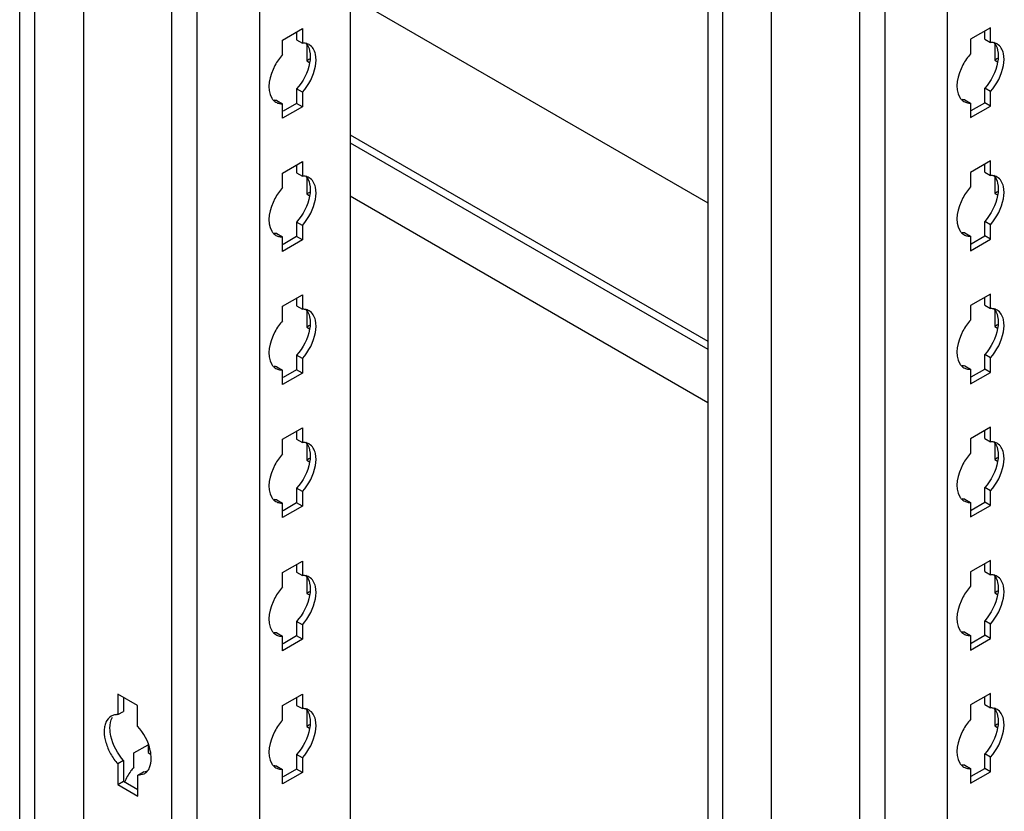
# Model space of a CAD drawing. Header units: millimetres. Extents: x 474 to 1324, y 193 to 2317.
# Tile 4 of 39: x 909 to 1060, y 443 to 564. Entities that reach past the tile are written whole.
import ezdxf

# ---------------------------------------------------------------- set-up
doc = ezdxf.new("R2010")
doc.units = ezdxf.units.MM
doc.header["$LTSCALE"] = 163.201859
doc.layers.get('0').update_dxf_attribs({"linetype": 'CONTINUOUS'})

msp = doc.modelspace()

# ---------------------------------------------------------------- linework, layer by layer
at = {"color": 7}
for p, q in [((909.1, 347.35), (909.1, 1853.67)), ((911.35, 1852.47), (911.35, 346.02)), ((918.9, 1848.01), (918.9, 347.89)), ((932.43, 333.47), (932.43, 1840.19)), ((936.27, 1839.81), (936.27, 332.55)), ((945.88, 1834.26), (945.88, 338.1)), ((959.78, 1826.24), (959.78, 347.76)), ((1014.63, 1793.89), (1014.63, 285.81)), ((1016.88, 1792.59), (1016.88, 284.51)), ((1024.44, 284.51), (1024.44, 1788.91)), ((1051.42, 276.97), (1051.42, 1785.05)), ((1037.97, 272.33), (1037.97, 1780.41)), ((1041.81, 1779.5), (1041.81, 271.42)), ((959.78, 567.59), (1014.63, 535.93)), ((949.42, 560.88), (952.46, 562.64)), ((951.58, 562.13), (951.58, 560.93)), ((952.46, 562.64), (952.46, 560.42)), ((1058, 562.74), (1054.96, 560.99)), ((1057.12, 561.03), (1057.12, 562.23)), ((1058, 560.52), (1058, 562.74)), ((949.42, 558.66), (949.42, 560.88)), ((951.58, 560.93), (952.46, 560.42)), ((1054.96, 560.99), (1054.96, 558.76)), ((1057.12, 561.03), (1058, 560.52)), ((953.14, 560.18), (953.14, 557.68)), ((1058.67, 560.28), (1058.67, 557.78)), ((953.57, 557.93), (953.14, 557.68)), ((953.14, 557.68), (953.57, 557.43)), ((1059.11, 558.04), (1058.67, 557.78)), ((1058.67, 557.78), (1059.11, 557.53)), ((952.46, 552.86), (951.58, 553.37)), ((951.58, 553.37), (951.58, 551.15)), ((952.46, 552.86), (952.46, 550.64)), ((1058, 552.97), (1057.12, 553.48)), ((1057.12, 551.25), (1057.12, 553.48)), ((1058, 550.74), (1058, 552.97)), ((948.54, 551.62), (949.42, 551.11)), ((1054.08, 551.72), (1054.96, 551.21)), ((949.42, 548.88), (949.42, 551.11)), ((952.46, 550.64), (949.42, 548.88)), ((951.58, 551.15), (949.5, 549.95)), ((952.46, 550.64), (951.58, 551.15)), ((1054.96, 551.21), (1054.96, 548.99)), ((1054.96, 548.99), (1058, 550.74)), ((1055.04, 550.05), (1057.12, 551.25)), ((1058, 550.74), (1057.12, 551.25)), ((959.78, 546.36), (1014.63, 514.7)), ((959.78, 545.14), (1014.63, 513.47)), ((949.42, 540.47), (952.46, 542.23)), ((952.46, 542.23), (952.46, 540)), ((1058, 542.33), (1054.96, 540.58)), ((1058, 540.11), (1058, 542.33)), ((951.58, 541.72), (951.58, 540.51)), ((1057.12, 540.62), (1057.12, 541.82)), ((949.42, 538.25), (949.42, 540.47)), ((951.58, 540.51), (952.46, 540)), ((953.14, 539.76), (953.14, 537.27)), ((1054.96, 540.58), (1054.96, 538.35)), ((1057.12, 540.62), (1058, 540.11)), ((1058.67, 539.87), (1058.67, 537.37)), ((953.57, 537.52), (953.14, 537.27)), ((953.14, 537.27), (953.57, 537.01)), ((959.78, 536.97), (1014.63, 505.31)), ((1059.11, 537.62), (1058.67, 537.37)), ((1058.67, 537.37), (1059.11, 537.12)), ((952.46, 532.45), (951.58, 532.96)), ((951.58, 532.96), (951.58, 530.74)), ((952.46, 532.45), (952.46, 530.23)), ((1058, 532.55), (1057.12, 533.06)), ((1057.12, 530.84), (1057.12, 533.06)), ((1058, 530.33), (1058, 532.55)), ((948.54, 531.21), (949.42, 530.69)), ((949.42, 528.47), (949.42, 530.69)), ((952.46, 530.23), (949.42, 528.47)), ((951.58, 530.74), (949.5, 529.54)), ((952.46, 530.23), (951.58, 530.74)), ((1054.08, 531.31), (1054.96, 530.8)), ((1054.96, 530.8), (1054.96, 528.57)), ((1054.96, 528.57), (1058, 530.33)), ((1055.04, 529.64), (1057.12, 530.84)), ((1058, 530.33), (1057.12, 530.84)), ((949.42, 520.06), (952.46, 521.82)), ((951.58, 521.3), (951.58, 520.1)), ((952.46, 521.82), (952.46, 519.59)), ((1058, 521.92), (1054.96, 520.16)), ((1057.12, 520.2), (1057.12, 521.41)), ((1058, 519.69), (1058, 521.92)), ((949.42, 517.83), (949.42, 520.06)), ((951.58, 520.1), (952.46, 519.59)), ((1054.96, 520.16), (1054.96, 517.94)), ((1057.12, 520.2), (1058, 519.69)), ((953.14, 519.35), (953.14, 516.85)), ((1058.67, 519.45), (1058.67, 516.96)), ((953.57, 517.11), (953.14, 516.85)), ((953.14, 516.85), (953.57, 516.6)), ((1059.11, 517.21), (1058.67, 516.96)), ((1058.67, 516.96), (1059.11, 516.71)), ((952.46, 512.04), (951.58, 512.55)), ((951.58, 512.55), (951.58, 510.32)), ((952.46, 512.04), (952.46, 509.81)), ((1058, 512.14), (1057.12, 512.65)), ((1057.12, 510.43), (1057.12, 512.65)), ((1058, 509.92), (1058, 512.14)), ((948.54, 510.79), (949.42, 510.28)), ((1054.08, 510.9), (1054.96, 510.39)), ((949.42, 508.06), (949.42, 510.28)), ((952.46, 509.81), (949.42, 508.06)), ((951.58, 510.32), (949.5, 509.12)), ((952.46, 509.81), (951.58, 510.32)), ((1054.96, 510.39), (1054.96, 508.16)), ((1054.96, 508.16), (1058, 509.92)), ((1055.04, 509.23), (1057.12, 510.43)), ((1058, 509.92), (1057.12, 510.43)), ((1058, 501.51), (1054.96, 499.75)), ((1058, 499.28), (1058, 501.51)), ((949.42, 499.65), (952.46, 501.4)), ((951.58, 500.89), (951.58, 499.69)), ((952.46, 501.4), (952.46, 499.18)), ((1057.12, 499.79), (1057.12, 501)), ((949.42, 497.42), (949.42, 499.65)), ((951.58, 499.69), (952.46, 499.18)), ((953.14, 498.94), (953.14, 496.44)), ((1054.96, 499.75), (1054.96, 497.53)), ((1057.12, 499.79), (1058, 499.28)), ((1058.67, 499.04), (1058.67, 496.55)), ((953.57, 496.7), (953.14, 496.44)), ((953.14, 496.44), (953.57, 496.19)), ((1059.11, 496.8), (1058.67, 496.55)), ((1058.67, 496.55), (1059.11, 496.29)), ((952.46, 491.63), (951.58, 492.14)), ((951.58, 492.14), (951.58, 489.91)), ((952.46, 491.63), (952.46, 489.4)), ((1058, 491.73), (1057.12, 492.24)), ((1057.12, 490.01), (1057.12, 492.24)), ((1058, 489.5), (1058, 491.73)), ((948.54, 490.38), (949.42, 489.87)), ((949.42, 487.64), (949.42, 489.87)), ((952.46, 489.4), (949.42, 487.64)), ((951.58, 489.91), (949.5, 488.71)), ((952.46, 489.4), (951.58, 489.91)), ((1054.08, 490.48), (1054.96, 489.97)), ((1054.96, 489.97), (1054.96, 487.75)), ((1054.96, 487.75), (1058, 489.5)), ((1055.04, 488.81), (1057.12, 490.01)), ((1058, 489.5), (1057.12, 490.01)), ((949.42, 479.23), (952.46, 480.99)), ((951.58, 480.48), (951.58, 479.28)), ((952.46, 480.99), (952.46, 478.76)), ((1058, 481.09), (1054.96, 479.34)), ((1057.12, 479.38), (1057.12, 480.58)), ((1058, 478.87), (1058, 481.09)), ((949.42, 477.01), (949.42, 479.23)), ((951.58, 479.28), (952.46, 478.76)), ((1054.96, 479.34), (1054.96, 477.11)), ((1057.12, 479.38), (1058, 478.87)), ((953.14, 478.53), (953.14, 476.03)), ((1058.67, 478.63), (1058.67, 476.13)), ((953.57, 476.28), (953.14, 476.03)), ((953.14, 476.03), (953.57, 475.78)), ((1059.11, 476.39), (1058.67, 476.13)), ((1058.67, 476.13), (1059.11, 475.88)), ((952.46, 471.21), (951.58, 471.72)), ((951.58, 471.72), (951.58, 469.5)), ((1058, 471.32), (1057.12, 471.83)), ((1057.12, 469.6), (1057.12, 471.83)), ((1058, 469.09), (1058, 471.32)), ((948.54, 469.97), (949.42, 469.46)), ((952.46, 471.21), (952.46, 468.99)), ((1054.08, 470.07), (1054.96, 469.56)), ((949.42, 467.23), (949.42, 469.46)), ((952.46, 468.99), (949.42, 467.23)), ((951.58, 469.5), (949.5, 468.3)), ((952.46, 468.99), (951.58, 469.5)), ((1054.96, 469.56), (1054.96, 467.34)), ((1054.96, 467.34), (1058, 469.09)), ((1055.04, 468.4), (1057.12, 469.6)), ((1058, 469.09), (1057.12, 469.6)), ((1058, 460.68), (1054.96, 458.93)), ((1058, 458.46), (1058, 460.68)), ((927.19, 458.84), (924.14, 460.59)), ((924.14, 460.59), (924.14, 457.43)), ((925.03, 460.08), (925.03, 457.94)), ((949.42, 458.82), (952.46, 460.58)), ((951.58, 460.07), (951.58, 458.86)), ((952.46, 460.58), (952.46, 458.35)), ((1057.12, 458.97), (1057.12, 460.17)), ((924.14, 457.43), (925.03, 457.94)), ((927.19, 455.68), (927.19, 458.84)), ((949.42, 456.6), (949.42, 458.82)), ((951.58, 458.86), (952.46, 458.35)), ((953.14, 458.11), (953.14, 455.62)), ((1054.96, 458.93), (1054.96, 456.7)), ((1057.12, 458.97), (1058, 458.46)), ((1058.67, 458.22), (1058.67, 455.72)), ((953.57, 455.87), (953.14, 455.62)), ((953.14, 455.62), (953.57, 455.36)), ((1059.11, 455.97), (1058.67, 455.72)), ((1058.67, 455.72), (1059.11, 455.47)), ((926.62, 451.58), (928.78, 452.82)), ((928.78, 452.96), (928.78, 451.62)), ((928.78, 451.62), (929.17, 451.39)), ((925.04, 450.38), (924.16, 449.87)), ((925.04, 450.38), (925.04, 447.22)), ((926.62, 449.35), (926.62, 451.58)), ((952.46, 450.8), (951.58, 451.31)), ((951.58, 451.31), (951.58, 449.09)), ((952.46, 450.8), (952.46, 448.57)), ((1058, 450.9), (1057.12, 451.41)), ((1057.12, 449.19), (1057.12, 451.41)), ((1058, 448.68), (1058, 450.9)), ((924.16, 449.87), (924.16, 446.7)), ((927.2, 448.13), (928.08, 448.64)), ((948.54, 449.55), (949.42, 449.04)), ((949.42, 446.82), (949.42, 449.04)), ((952.46, 448.57), (949.42, 446.82)), ((951.58, 449.09), (949.5, 447.89)), ((952.46, 448.57), (951.58, 449.09)), ((1054.08, 449.66), (1054.96, 449.15)), ((1054.96, 449.15), (1054.96, 446.92)), ((1054.96, 446.92), (1058, 448.68)), ((1055.04, 447.99), (1057.12, 449.19)), ((1058, 448.68), (1057.12, 449.19)), ((924.16, 446.7), (925.04, 447.22)), ((925.04, 447.22), (927.2, 445.97)), ((927.2, 448.13), (928.21, 448.36)), ((927.2, 444.95), (927.2, 448.13)), ((924.16, 446.7), (927.2, 444.95))]:
    msp.add_line(p, q, dxfattribs=at)
for centre, radius, start, end in [((949.25, 552.83), 1.71, 226.6668, 240.1461), ((1054.78, 552.93), 1.71, 226.6668, 240.1461), ((949.25, 532.42), 1.71, 226.6668, 240.1461), ((1054.78, 532.52), 1.71, 226.6668, 240.1461), ((949.25, 512.01), 1.71, 226.6668, 240.1461), ((1054.78, 512.11), 1.71, 226.6668, 240.1461), ((949.25, 491.59), 1.71, 226.6668, 240.1461), ((1054.78, 491.7), 1.71, 226.6668, 240.1461), ((949.25, 471.18), 1.71, 226.6668, 240.1461), ((1054.78, 471.28), 1.71, 226.6668, 240.1461), ((933.19, 443.53), 8.78, 143.6165, 156.2127), ((932.67, 443.93), 8.13, 138.1543, 143.6996), ((949.25, 450.77), 1.71, 226.6668, 240.1461), ((1054.78, 450.87), 1.71, 226.6668, 240.1461)]:
    msp.add_arc(centre, radius, start, end, dxfattribs=at)
for points, knots in [([(952.88, 560.39), (952.81, 560.4), (952.67, 560.42), (952.53, 560.42), (952.46, 560.42)], [0, 0, 0, 0, 0.493256, 1, 1, 1, 1]), ([(1058.41, 560.5), (1058.35, 560.51), (1058.21, 560.52), (1058.07, 560.52), (1058, 560.52)], [0, 0, 0, 0, 0.493256, 1, 1, 1, 1]), ([(949.42, 558.66), (948.97, 558.15), (947.65, 556.27), (946.87, 553.38), (947.77, 551.96)], [0, 0, 0, 0, 0.288497, 1, 1, 1, 1]), ([(1054.96, 558.76), (1054.5, 558.26), (1053.19, 556.37), (1052.4, 553.48), (1053.3, 552.06)], [0, 0, 0, 0, 0.288497, 1, 1, 1, 1]), ([(947.77, 551.96), (947.81, 551.89), (947.9, 551.76), (948.01, 551.64), (948.07, 551.58)], [0, 0, 0, 0, 0.507362, 1, 1, 1, 1]), ([(948.54, 551.62), (948.47, 551.61), (948.33, 551.62), (948.2, 551.63), (948.13, 551.64)], [0, 0, 0, 0, 0.506746, 1, 1, 1, 1]), ([(1053.3, 552.06), (1053.35, 551.99), (1053.44, 551.86), (1053.55, 551.74), (1053.61, 551.69)], [0, 0, 0, 0, 0.507362, 1, 1, 1, 1]), ([(1054.08, 551.72), (1054.01, 551.72), (1053.87, 551.72), (1053.73, 551.73), (1053.66, 551.74)], [0, 0, 0, 0, 0.506746, 1, 1, 1, 1]), ([(948.93, 551.14), (949.01, 551.13), (949.18, 551.11), (949.34, 551.1), (949.42, 551.11)], [0, 0, 0, 0, 0.492174, 1, 1, 1, 1]), ([(1054.47, 551.25), (1054.55, 551.23), (1054.71, 551.21), (1054.88, 551.21), (1054.96, 551.21)], [0, 0, 0, 0, 0.492174, 1, 1, 1, 1]), ([(952.88, 539.98), (952.81, 539.99), (952.67, 540), (952.53, 540.01), (952.46, 540)], [0, 0, 0, 0, 0.493256, 1, 1, 1, 1]), ([(1058.41, 540.08), (1058.35, 540.09), (1058.21, 540.11), (1058.07, 540.11), (1058, 540.11)], [0, 0, 0, 0, 0.493256, 1, 1, 1, 1]), ([(949.42, 538.25), (948.97, 537.74), (947.65, 535.85), (946.87, 532.97), (947.77, 531.55)], [0, 0, 0, 0, 0.288497, 1, 1, 1, 1]), ([(1054.96, 538.35), (1054.5, 537.84), (1053.19, 535.96), (1052.4, 533.07), (1053.3, 531.65)], [0, 0, 0, 0, 0.288497, 1, 1, 1, 1]), ([(1053.3, 531.65), (1053.35, 531.58), (1053.44, 531.45), (1053.55, 531.33), (1053.61, 531.28)], [0, 0, 0, 0, 0.507362, 1, 1, 1, 1]), ([(947.77, 531.55), (947.81, 531.48), (947.9, 531.35), (948.01, 531.23), (948.07, 531.17)], [0, 0, 0, 0, 0.507362, 1, 1, 1, 1]), ([(948.54, 531.21), (948.47, 531.2), (948.33, 531.2), (948.2, 531.22), (948.13, 531.23)], [0, 0, 0, 0, 0.506746, 1, 1, 1, 1]), ([(948.93, 530.73), (949.01, 530.72), (949.18, 530.69), (949.34, 530.69), (949.42, 530.69)], [0, 0, 0, 0, 0.492174, 1, 1, 1, 1]), ([(1054.08, 531.31), (1054.01, 531.31), (1053.87, 531.31), (1053.73, 531.32), (1053.66, 531.33)], [0, 0, 0, 0, 0.506746, 1, 1, 1, 1]), ([(1054.47, 530.84), (1054.55, 530.82), (1054.71, 530.8), (1054.88, 530.8), (1054.96, 530.8)], [0, 0, 0, 0, 0.492174, 1, 1, 1, 1]), ([(952.88, 519.57), (952.81, 519.58), (952.67, 519.59), (952.53, 519.59), (952.46, 519.59)], [0, 0, 0, 0, 0.493256, 1, 1, 1, 1]), ([(1058.41, 519.67), (1058.35, 519.68), (1058.21, 519.7), (1058.07, 519.7), (1058, 519.69)], [0, 0, 0, 0, 0.493256, 1, 1, 1, 1]), ([(949.42, 517.83), (948.97, 517.33), (947.65, 515.44), (946.87, 512.56), (947.77, 511.13)], [0, 0, 0, 0, 0.288497, 1, 1, 1, 1]), ([(1054.96, 517.94), (1054.5, 517.43), (1053.19, 515.55), (1052.4, 512.66), (1053.3, 511.24)], [0, 0, 0, 0, 0.288497, 1, 1, 1, 1]), ([(947.77, 511.13), (947.81, 511.07), (947.9, 510.93), (948.01, 510.81), (948.07, 510.76)], [0, 0, 0, 0, 0.507362, 1, 1, 1, 1]), ([(948.54, 510.79), (948.47, 510.79), (948.33, 510.79), (948.2, 510.81), (948.13, 510.82)], [0, 0, 0, 0, 0.506746, 1, 1, 1, 1]), ([(1053.3, 511.24), (1053.35, 511.17), (1053.44, 511.04), (1053.55, 510.92), (1053.61, 510.86)], [0, 0, 0, 0, 0.507362, 1, 1, 1, 1]), ([(1054.08, 510.9), (1054.01, 510.89), (1053.87, 510.89), (1053.73, 510.91), (1053.66, 510.92)], [0, 0, 0, 0, 0.506746, 1, 1, 1, 1]), ([(948.93, 510.32), (949.01, 510.3), (949.18, 510.28), (949.34, 510.28), (949.42, 510.28)], [0, 0, 0, 0, 0.492174, 1, 1, 1, 1]), ([(1054.47, 510.42), (1054.55, 510.41), (1054.71, 510.39), (1054.88, 510.38), (1054.96, 510.39)], [0, 0, 0, 0, 0.492174, 1, 1, 1, 1]), ([(952.88, 499.15), (952.81, 499.16), (952.67, 499.18), (952.53, 499.18), (952.46, 499.18)], [0, 0, 0, 0, 0.493256, 1, 1, 1, 1]), ([(1058.41, 499.26), (1058.35, 499.27), (1058.21, 499.28), (1058.07, 499.28), (1058, 499.28)], [0, 0, 0, 0, 0.493256, 1, 1, 1, 1]), ([(949.42, 497.42), (948.97, 496.91), (947.65, 495.03), (946.87, 492.14), (947.77, 490.72)], [0, 0, 0, 0, 0.288497, 1, 1, 1, 1]), ([(1054.96, 497.53), (1054.5, 497.02), (1053.19, 495.13), (1052.4, 492.25), (1053.3, 490.83)], [0, 0, 0, 0, 0.288497, 1, 1, 1, 1]), ([(947.77, 490.72), (947.81, 490.65), (947.9, 490.52), (948.01, 490.4), (948.07, 490.35)], [0, 0, 0, 0, 0.507362, 1, 1, 1, 1]), ([(948.54, 490.38), (948.47, 490.38), (948.33, 490.38), (948.2, 490.39), (948.13, 490.4)], [0, 0, 0, 0, 0.506746, 1, 1, 1, 1]), ([(948.93, 489.91), (949.01, 489.89), (949.18, 489.87), (949.34, 489.87), (949.42, 489.87)], [0, 0, 0, 0, 0.492174, 1, 1, 1, 1]), ([(1053.3, 490.83), (1053.35, 490.76), (1053.44, 490.62), (1053.55, 490.51), (1053.61, 490.45)], [0, 0, 0, 0, 0.507362, 1, 1, 1, 1]), ([(1054.08, 490.48), (1054.01, 490.48), (1053.87, 490.48), (1053.73, 490.5), (1053.66, 490.51)], [0, 0, 0, 0, 0.506746, 1, 1, 1, 1]), ([(1054.47, 490.01), (1054.55, 489.99), (1054.71, 489.97), (1054.88, 489.97), (1054.96, 489.97)], [0, 0, 0, 0, 0.492174, 1, 1, 1, 1]), ([(1058.41, 478.85), (1058.35, 478.86), (1058.21, 478.87), (1058.07, 478.87), (1058, 478.87)], [0, 0, 0, 0, 0.493256, 1, 1, 1, 1]), ([(952.88, 478.74), (952.81, 478.75), (952.67, 478.77), (952.53, 478.77), (952.46, 478.76)], [0, 0, 0, 0, 0.493256, 1, 1, 1, 1]), ([(949.42, 477.01), (948.97, 476.5), (947.65, 474.62), (946.87, 471.73), (947.77, 470.31)], [0, 0, 0, 0, 0.288497, 1, 1, 1, 1]), ([(1054.96, 477.11), (1054.5, 476.61), (1053.19, 474.72), (1052.4, 471.83), (1053.3, 470.41)], [0, 0, 0, 0, 0.288497, 1, 1, 1, 1]), ([(947.77, 470.31), (947.81, 470.24), (947.9, 470.11), (948.01, 469.99), (948.07, 469.93)], [0, 0, 0, 0, 0.507362, 1, 1, 1, 1]), ([(948.54, 469.97), (948.47, 469.96), (948.33, 469.97), (948.2, 469.98), (948.13, 469.99)], [0, 0, 0, 0, 0.506746, 1, 1, 1, 1]), ([(1053.3, 470.41), (1053.35, 470.34), (1053.44, 470.21), (1053.55, 470.09), (1053.61, 470.04)], [0, 0, 0, 0, 0.507362, 1, 1, 1, 1]), ([(1054.08, 470.07), (1054.01, 470.07), (1053.87, 470.07), (1053.73, 470.08), (1053.66, 470.09)], [0, 0, 0, 0, 0.506746, 1, 1, 1, 1]), ([(948.93, 469.49), (949.01, 469.48), (949.18, 469.46), (949.34, 469.45), (949.42, 469.46)], [0, 0, 0, 0, 0.492174, 1, 1, 1, 1]), ([(1054.47, 469.6), (1054.55, 469.58), (1054.71, 469.56), (1054.88, 469.56), (1054.96, 469.56)], [0, 0, 0, 0, 0.492174, 1, 1, 1, 1]), ([(952.88, 458.33), (952.81, 458.34), (952.67, 458.35), (952.53, 458.36), (952.46, 458.35)], [0, 0, 0, 0, 0.493256, 1, 1, 1, 1]), ([(1058.41, 458.43), (1058.35, 458.44), (1058.21, 458.46), (1058.07, 458.46), (1058, 458.46)], [0, 0, 0, 0, 0.493256, 1, 1, 1, 1]), ([(924.14, 457.43), (924.06, 457.44), (923.89, 457.43), (923.72, 457.41), (923.64, 457.39)], [0, 0, 0, 0, 0.508153, 1, 1, 1, 1]), ([(949.42, 456.6), (948.97, 456.09), (947.65, 454.2), (946.87, 451.32), (947.77, 449.9)], [0, 0, 0, 0, 0.288497, 1, 1, 1, 1]), ([(1054.96, 456.7), (1054.5, 456.19), (1053.19, 454.31), (1052.4, 451.42), (1053.3, 450)], [0, 0, 0, 0, 0.288497, 1, 1, 1, 1]), ([(925.04, 450.38), (924.1, 451.42), (923.18, 453.13), (922.94, 454.95), (922.94, 455.37)], [0, 0, 0, 0, 0.769785, 1, 1, 1, 1]), ([(929.27, 450.7), (929.27, 451.12), (929.04, 452.93), (928.12, 454.63), (927.19, 455.68)], [0, 0, 0, 0, 0.230159, 1, 1, 1, 1]), ([(928.57, 448.67), (928.49, 448.66), (928.33, 448.64), (928.17, 448.63), (928.08, 448.64)], [0, 0, 0, 0, 0.492185, 1, 1, 1, 1]), ([(928.21, 448.36), (928.28, 448.4), (928.42, 448.49), (928.54, 448.6), (928.59, 448.66)], [0, 0, 0, 0, 0.497005, 1, 1, 1, 1]), ([(947.77, 449.9), (947.81, 449.83), (947.9, 449.7), (948.01, 449.58), (948.07, 449.52)], [0, 0, 0, 0, 0.507362, 1, 1, 1, 1]), ([(948.54, 449.55), (948.47, 449.55), (948.33, 449.55), (948.2, 449.57), (948.13, 449.58)], [0, 0, 0, 0, 0.506746, 1, 1, 1, 1]), ([(948.93, 449.08), (949.01, 449.07), (949.18, 449.04), (949.34, 449.04), (949.42, 449.04)], [0, 0, 0, 0, 0.492174, 1, 1, 1, 1]), ([(1053.3, 450), (1053.35, 449.93), (1053.44, 449.8), (1053.55, 449.68), (1053.61, 449.63)], [0, 0, 0, 0, 0.507362, 1, 1, 1, 1]), ([(1054.08, 449.66), (1054.01, 449.66), (1053.87, 449.66), (1053.73, 449.67), (1053.66, 449.68)], [0, 0, 0, 0, 0.506746, 1, 1, 1, 1]), ([(1054.47, 449.19), (1054.55, 449.17), (1054.71, 449.15), (1054.88, 449.14), (1054.96, 449.15)], [0, 0, 0, 0, 0.492174, 1, 1, 1, 1])]:
    msp.add_open_spline(points, degree=3, knots=knots, dxfattribs=at)
for points in [[(953.49, 560.18), (953.3, 560.29), (953.09, 560.36), (952.88, 560.39)], [(952.93, 560.45), (953.27, 560.13), (953.47, 559.68), (953.57, 559.23)], [(1059.03, 560.28), (1058.84, 560.39), (1058.63, 560.46), (1058.41, 560.5)], [(1058.47, 560.55), (1058.8, 560.24), (1059.01, 559.78), (1059.11, 559.34)], [(954.46, 558.72), (954.33, 559.29), (954, 559.89), (953.49, 560.18)], [(953.57, 559.23), (953.71, 558.63), (953.68, 557.98), (953.57, 557.37)], [(1059.99, 558.83), (1059.87, 559.39), (1059.53, 559.99), (1059.03, 560.28)], [(1059.11, 559.34), (1059.25, 558.73), (1059.22, 558.08), (1059.11, 557.47)], [(953.57, 557.37), (953.31, 555.9), (952.57, 554.48), (951.58, 553.37)], [(954.46, 556.86), (954.57, 557.47), (954.59, 558.12), (954.46, 558.72)], [(1059.11, 557.47), (1058.85, 556.01), (1058.11, 554.58), (1057.12, 553.48)], [(1059.99, 556.96), (1060.1, 557.57), (1060.13, 558.22), (1059.99, 558.83)], [(952.46, 552.86), (953.46, 553.97), (954.2, 555.39), (954.46, 556.86)], [(1058, 552.97), (1058.99, 554.07), (1059.73, 555.5), (1059.99, 556.96)], [(948.39, 551.35), (948.56, 551.25), (948.75, 551.18), (948.93, 551.14)], [(1053.93, 551.45), (1054.1, 551.35), (1054.28, 551.29), (1054.47, 551.25)], [(953.49, 539.76), (953.3, 539.87), (953.09, 539.95), (952.88, 539.98)], [(952.93, 540.04), (953.27, 539.72), (953.47, 539.27), (953.57, 538.82)], [(954.46, 538.31), (954.33, 538.88), (954, 539.47), (953.49, 539.76)], [(1059.03, 539.87), (1058.84, 539.98), (1058.63, 540.05), (1058.41, 540.08)], [(1058.47, 540.14), (1058.8, 539.82), (1059.01, 539.37), (1059.11, 538.92)], [(1059.99, 538.41), (1059.87, 538.98), (1059.53, 539.58), (1059.03, 539.87)], [(953.57, 538.82), (953.71, 538.21), (953.68, 537.57), (953.57, 536.96)], [(954.46, 536.45), (954.57, 537.06), (954.59, 537.7), (954.46, 538.31)], [(1059.11, 538.92), (1059.25, 538.32), (1059.22, 537.67), (1059.11, 537.06)], [(1059.99, 536.55), (1060.1, 537.16), (1060.13, 537.81), (1059.99, 538.41)], [(953.57, 536.96), (953.31, 535.49), (952.57, 534.07), (951.58, 532.96)], [(952.46, 532.45), (953.46, 533.56), (954.2, 534.98), (954.46, 536.45)], [(1059.11, 537.06), (1058.85, 535.59), (1058.11, 534.17), (1057.12, 533.06)], [(1058, 532.55), (1058.99, 533.66), (1059.73, 535.08), (1059.99, 536.55)], [(948.39, 530.93), (948.56, 530.84), (948.75, 530.77), (948.93, 530.73)], [(1053.93, 531.04), (1054.1, 530.94), (1054.28, 530.87), (1054.47, 530.84)], [(953.49, 519.35), (953.3, 519.46), (953.09, 519.53), (952.88, 519.57)], [(952.93, 519.62), (953.27, 519.31), (953.47, 518.85), (953.57, 518.41)], [(1059.03, 519.46), (1058.84, 519.56), (1058.63, 519.64), (1058.41, 519.67)], [(1058.47, 519.73), (1058.8, 519.41), (1059.01, 518.96), (1059.11, 518.51)], [(954.46, 517.9), (954.33, 518.47), (954, 519.06), (953.49, 519.35)], [(953.57, 518.41), (953.71, 517.8), (953.68, 517.16), (953.57, 516.54)], [(1059.99, 518), (1059.87, 518.57), (1059.53, 519.17), (1059.03, 519.46)], [(1059.11, 518.51), (1059.25, 517.9), (1059.22, 517.26), (1059.11, 516.65)], [(953.57, 516.54), (953.31, 515.08), (952.57, 513.66), (951.58, 512.55)], [(954.46, 516.03), (954.57, 516.65), (954.59, 517.29), (954.46, 517.9)], [(1059.11, 516.65), (1058.85, 515.18), (1058.11, 513.76), (1057.12, 512.65)], [(1059.99, 516.14), (1060.1, 516.75), (1060.13, 517.39), (1059.99, 518)], [(952.46, 512.04), (953.46, 513.15), (954.2, 514.57), (954.46, 516.03)], [(1058, 512.14), (1058.99, 513.25), (1059.73, 514.67), (1059.99, 516.14)], [(948.39, 510.52), (948.56, 510.42), (948.75, 510.36), (948.93, 510.32)], [(1053.93, 510.62), (1054.1, 510.53), (1054.28, 510.46), (1054.47, 510.42)], [(953.49, 498.94), (953.3, 499.05), (953.09, 499.12), (952.88, 499.15)], [(952.93, 499.21), (953.27, 498.9), (953.47, 498.44), (953.57, 497.99)], [(954.46, 497.48), (954.33, 498.05), (954, 498.65), (953.49, 498.94)], [(1059.03, 499.04), (1058.84, 499.15), (1058.63, 499.22), (1058.41, 499.26)], [(1058.47, 499.31), (1058.8, 499), (1059.01, 498.55), (1059.11, 498.1)], [(1059.99, 497.59), (1059.87, 498.16), (1059.53, 498.75), (1059.03, 499.04)], [(953.57, 497.99), (953.71, 497.39), (953.68, 496.74), (953.57, 496.13)], [(954.46, 495.62), (954.57, 496.23), (954.59, 496.88), (954.46, 497.48)], [(1059.11, 498.1), (1059.25, 497.49), (1059.22, 496.85), (1059.11, 496.23)], [(1059.99, 495.73), (1060.1, 496.34), (1060.13, 496.98), (1059.99, 497.59)], [(953.57, 496.13), (953.31, 494.67), (952.57, 493.24), (951.58, 492.14)], [(952.46, 491.63), (953.46, 492.73), (954.2, 494.16), (954.46, 495.62)], [(1059.11, 496.23), (1058.85, 494.77), (1058.11, 493.35), (1057.12, 492.24)], [(1058, 491.73), (1058.99, 492.84), (1059.73, 494.26), (1059.99, 495.73)], [(948.39, 490.11), (948.56, 490.01), (948.75, 489.94), (948.93, 489.91)], [(1053.93, 490.21), (1054.1, 490.12), (1054.28, 490.05), (1054.47, 490.01)], [(952.93, 478.8), (953.27, 478.48), (953.47, 478.03), (953.57, 477.58)], [(1059.03, 478.63), (1058.84, 478.74), (1058.63, 478.81), (1058.41, 478.85)], [(1058.47, 478.9), (1058.8, 478.59), (1059.01, 478.13), (1059.11, 477.69)], [(953.49, 478.53), (953.3, 478.64), (953.09, 478.71), (952.88, 478.74)], [(954.46, 477.07), (954.33, 477.64), (954, 478.24), (953.49, 478.53)], [(953.57, 477.58), (953.71, 476.98), (953.68, 476.33), (953.57, 475.72)], [(1059.99, 477.18), (1059.87, 477.74), (1059.53, 478.34), (1059.03, 478.63)], [(1059.11, 477.69), (1059.25, 477.08), (1059.22, 476.43), (1059.11, 475.82)], [(954.46, 475.21), (954.57, 475.82), (954.59, 476.47), (954.46, 477.07)], [(1059.11, 475.82), (1058.85, 474.36), (1058.11, 472.93), (1057.12, 471.83)], [(1059.99, 475.31), (1060.1, 475.92), (1060.13, 476.57), (1059.99, 477.18)], [(953.57, 475.72), (953.31, 474.25), (952.57, 472.83), (951.58, 471.72)], [(952.46, 471.21), (953.46, 472.32), (954.2, 473.74), (954.46, 475.21)], [(1058, 471.32), (1058.99, 472.42), (1059.73, 473.85), (1059.99, 475.31)], [(1053.93, 469.8), (1054.1, 469.7), (1054.28, 469.64), (1054.47, 469.6)], [(948.39, 469.7), (948.56, 469.6), (948.75, 469.53), (948.93, 469.49)], [(953.49, 458.11), (953.3, 458.22), (953.09, 458.3), (952.88, 458.33)], [(952.93, 458.39), (953.27, 458.07), (953.47, 457.62), (953.57, 457.17)], [(954.46, 456.66), (954.33, 457.23), (954, 457.82), (953.49, 458.11)], [(1059.03, 458.22), (1058.84, 458.33), (1058.63, 458.4), (1058.41, 458.43)], [(1058.47, 458.49), (1058.8, 458.17), (1059.01, 457.72), (1059.11, 457.27)], [(1059.99, 456.76), (1059.87, 457.33), (1059.53, 457.93), (1059.03, 458.22)], [(922.32, 456.26), (922.22, 456.03), (922.16, 455.8), (922.12, 455.56)], [(923.12, 457.2), (922.76, 456.99), (922.48, 456.63), (922.32, 456.26)], [(922.94, 455.37), (922.94, 455.94), (923.04, 456.54), (923.33, 457.03)], [(923.64, 457.39), (923.46, 457.36), (923.28, 457.29), (923.12, 457.2)], [(953.57, 457.17), (953.71, 456.56), (953.68, 455.92), (953.57, 455.31)], [(954.46, 454.8), (954.57, 455.41), (954.59, 456.05), (954.46, 456.66)], [(1059.11, 457.27), (1059.25, 456.67), (1059.22, 456.02), (1059.11, 455.41)], [(1059.99, 454.9), (1060.1, 455.51), (1060.13, 456.16), (1059.99, 456.76)], [(922.12, 455.56), (922.08, 455.33), (922.06, 455.1), (922.06, 454.86)], [(922.06, 454.86), (922.06, 454.29), (922.16, 453.71), (922.32, 453.17)], [(953.57, 455.31), (953.31, 453.84), (952.57, 452.42), (951.58, 451.31)], [(952.46, 450.8), (953.46, 451.91), (954.2, 453.33), (954.46, 454.8)], [(1059.11, 455.41), (1058.85, 453.94), (1058.11, 452.52), (1057.12, 451.41)], [(1058, 450.9), (1058.99, 452.01), (1059.73, 453.43), (1059.99, 454.9)], [(922.32, 453.17), (922.49, 452.56), (922.74, 451.97), (923.05, 451.42)], [(923.05, 451.42), (923.36, 450.87), (923.73, 450.34), (924.16, 449.87)], [(929.02, 449.31), (929.2, 449.74), (929.27, 450.23), (929.27, 450.7)], [(928.59, 448.66), (928.77, 448.84), (928.92, 449.07), (929.02, 449.31)], [(948.39, 449.28), (948.56, 449.19), (948.75, 449.12), (948.93, 449.08)], [(1053.93, 449.39), (1054.1, 449.29), (1054.28, 449.22), (1054.47, 449.19)]]:
    msp.add_open_spline(points, degree=3, dxfattribs=at)

doc.saveas('drawing.dxf')
